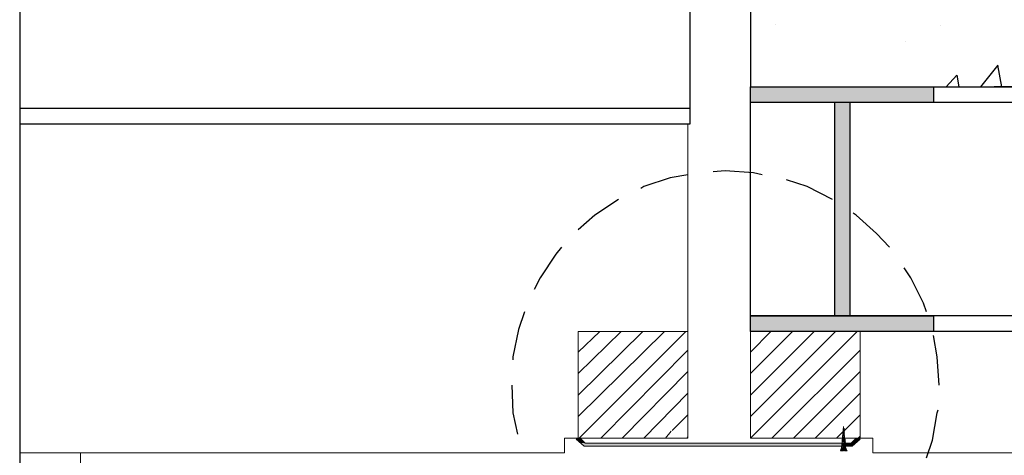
# Model space of a CAD drawing. Header units: metres. Extents: x -18 to 342, y 4 to 63.
# Tile 75 of 173: x 112.19 to 121.88, y 38.02 to 42.3. Entities that reach past the tile are written whole.
import ezdxf

# ---------------------------------------------------------------- set-up
doc = ezdxf.new("R2010")
doc.units = ezdxf.units.M
doc.header["$MEASUREMENT"] = 0
for name, color, linetype in [('PDF4_beam-A', 7, 'Continuous'), ('PDF4_hatch', 7, 'Continuous'), ('PDF4_hatch-borshi', 7, 'Continuous'), ('PDF4_kaff', 7, 'Continuous'), ('PDF4_Layer1', 7, 'Continuous'), ('PDF4_textt', 7, 'Continuous'), ('PDF4_wall', 7, 'Continuous')]:
    doc.layers.add(name, color=color, linetype=linetype)

msp = doc.modelspace()

# ---------------------------------------------------------------- linework, layer by layer
at = {"layer": 'PDF4_beam-A', "lineweight": 25}
for points in [[(118.7841, 43.6743), (118.7841, 41.2761), (112.1868, 41.2761)], [(133.0191, 39.2343), (119.3813, 39.2343), (119.3813, 41.6421)], [(132.7397, 41.6421), (121.7794, 41.6421)], [(118.7841, 41.4302), (112.1868, 41.4302)], [(132.7397, 41.488), (119.3813, 41.488)], [(120.2096, 41.488), (120.2096, 39.3884)], [(120.3637, 39.3884), (120.3637, 41.488)], [(133.0191, 39.3884), (119.3813, 39.3884), (121.1823, 39.3884), (121.1823, 39.2343), (119.3813, 39.2343), (119.3813, 39.3884)], [(120.2385, 39.3884), (120.3251, 39.3884)]]:
    msp.add_lwpolyline(points, dxfattribs=at)
msp.add_lwpolyline([(119.3813, 41.6421), (121.1823, 41.6421), (121.1823, 41.488), (119.3813, 41.488)], close=True, dxfattribs=at)
at = {"layer": 'PDF4_beam-A', "transparency": 33554559}
for points in [[(119.3813, 41.488), (121.1823, 41.488), (119.3813, 41.6421)], [(121.1823, 41.488), (119.3813, 41.6421), (121.1823, 41.6421)], [(120.2096, 39.3884), (120.3637, 39.3884), (120.2096, 41.488)], [(120.3637, 39.3884), (120.2096, 41.488), (120.3637, 41.488)], [(119.3813, 39.2343), (121.1823, 39.2343), (119.3813, 39.3884)], [(121.1823, 39.2343), (119.3813, 39.3884), (121.1823, 39.3884)]]:
    msp.add_solid(points, dxfattribs=at)
at = {"layer": 'PDF4_hatch', "lineweight": 25}
for points in [[(119.6317, 42.2585), (119.6317, 42.2585)], [(121.2497, 42.2489), (121.2497, 42.2489)], [(120.9126, 42.0851), (120.9126, 42.0851)], [(121.8565, 41.6421), (121.818, 41.854), (121.6446, 41.6421), (121.712, 41.6421)], [(121.3075, 41.6421), (121.4135, 41.7577), (121.4327, 41.6421)]]:
    msp.add_lwpolyline(points, dxfattribs=at)
at = {"layer": 'PDF4_hatch-borshi', "lineweight": 18}
for points in [[(117.6862, 39.032), (117.8981, 39.2343)], [(117.6862, 38.8202), (118.11, 39.2343)], [(117.6862, 38.6083), (118.3218, 39.2343)], [(117.6862, 38.3964), (118.5337, 39.2343)], [(117.6958, 38.1845), (118.7456, 39.2343)], [(119.3813, 39.032), (119.5835, 39.2343)], [(119.3813, 38.8202), (119.7954, 39.2343)], [(119.3813, 38.6083), (120.0073, 39.2343)], [(119.3813, 38.3964), (120.2192, 39.2343)], [(119.3813, 38.1845), (120.4311, 39.2343)], [(117.9077, 38.1845), (118.7649, 39.0513)], [(119.5932, 38.1845), (120.46, 39.0513)], [(118.1196, 38.1845), (118.7649, 38.8394)], [(119.805, 38.1845), (120.46, 38.8394)], [(118.3315, 38.1845), (118.7649, 38.6275)], [(120.0169, 38.1845), (120.46, 38.6275)], [(118.6108, 38.2615), (118.7649, 38.4156)], [(120.3059, 38.2615), (120.46, 38.4156)], [(118.5434, 38.1845), (118.6011, 38.2519)], [(118.7552, 38.1845), (118.7649, 38.2038)], [(120.2288, 38.1845), (120.2962, 38.2519)], [(120.4407, 38.1845), (120.46, 38.2038)]]:
    msp.add_lwpolyline(points, dxfattribs=at)
at = {"layer": 'PDF4_kaff', "lineweight": 30}
msp.add_lwpolyline([(132.7397, 42.8364), (119.3813, 42.8364), (119.3813, 41.6421), (132.7397, 41.6421)], dxfattribs=at)
at = {"layer": 'PDF4_kaff', "lineweight": 20}
for points in [[(117.6862, 39.2343), (118.7649, 39.2343), (118.7649, 38.1845), (117.6862, 38.1845)], [(119.3813, 39.2343), (120.46, 39.2343), (120.46, 38.1845), (119.3813, 38.1845)], [(120.277, 38.0882), (120.2962, 38.3001), (120.3155, 38.0882)]]:
    msp.add_lwpolyline(points, close=True, dxfattribs=at)
for points in [[(120.2866, 38.2038), (120.3059, 38.2134)], [(120.2866, 38.1845), (120.3059, 38.2038)], [(120.2866, 38.1749), (120.3059, 38.1941)], [(120.2962, 38.2904), (120.2962, 38.2904)], [(120.2962, 38.2808), (120.3059, 38.2808)], [(120.2962, 38.2712), (120.3059, 38.2712)], [(120.2962, 38.2519), (120.3059, 38.2615)], [(120.2962, 38.2423), (120.3059, 38.2519)], [(120.2962, 38.2327), (120.3059, 38.2423)], [(120.2962, 38.223), (120.3059, 38.2327)], [(120.2962, 38.2134), (120.3059, 38.223)], [(117.744, 38.1074), (117.6669, 38.1749), (117.7151, 38.1749), (117.7536, 38.1363)], [(120.3251, 38.0593), (120.3251, 38.0689), (120.2673, 38.0689), (120.2962, 38.0882), (120.3155, 38.1171)], [(120.277, 38.1074), (120.3155, 38.146)], [(120.277, 38.0978), (120.3155, 38.1363)], [(120.277, 38.0786), (120.2866, 38.0882), (120.3155, 38.1267)], [(120.277, 38.0593), (120.277, 38.0689), (120.3059, 38.0882), (120.3155, 38.1074)], [(120.2866, 38.1652), (120.3155, 38.1845)], [(120.2866, 38.1556), (120.3155, 38.1749)], [(120.2866, 38.146), (120.3155, 38.1652)], [(120.2866, 38.1267), (120.3155, 38.1556), (120.2866, 38.1171)], [(120.2866, 38.0593), (120.2866, 38.0689), (120.3155, 38.0882), (120.3155, 38.0978)], [(120.3829, 38.1074), (120.46, 38.1749), (120.4118, 38.1749), (120.3733, 38.1363)], [(112.7839, 38.04), (112.7839, 30.3929)], [(120.277, 38.0882), (120.2673, 38.0593), (120.2962, 38.0593), (120.2962, 38.0689), (120.3251, 38.0882)], [(120.2962, 38.0593), (120.2962, 38.0593)], [(120.3155, 38.0882), (120.3348, 38.0593), (120.3059, 38.0593), (120.3059, 38.0689), (120.3251, 38.0786)], [(120.3059, 38.0593), (120.3059, 38.0689)], [(120.3155, 38.0593), (120.3155, 38.0689)], [(120.3251, 38.0689), (120.3251, 38.0689)]]:
    msp.add_lwpolyline(points, dxfattribs=at)
at = {"layer": 'PDF4_Layer1', "lineweight": 18}
for points in [[(118.7649, 41.2761), (118.7649, 38.1845), (117.5513, 38.1845), (117.5513, 38.04), (112.1868, 38.04)], [(133.0191, 38.04), (120.5852, 38.04), (120.5852, 38.1845), (119.3813, 38.1845), (119.3813, 39.2343)], [(117.744, 38.1074), (120.3829, 38.1074)], [(120.3733, 38.1363), (117.7536, 38.1363)]]:
    msp.add_lwpolyline(points, dxfattribs=at)
at = {"layer": 'PDF4_Layer1', "transparency": 33554559}
for points in [[(117.7054, 38.1363), (117.7536, 38.1363), (117.6669, 38.1749)], [(117.7536, 38.1363), (117.6669, 38.1749), (117.7151, 38.1749)], [(117.744, 38.1074), (120.277, 38.1074), (117.7054, 38.1363)], [(120.277, 38.1074), (117.7054, 38.1363), (120.2866, 38.1363)], [(120.3155, 38.1074), (120.3829, 38.1074), (120.3155, 38.1363)], [(120.3829, 38.1074), (120.3155, 38.1363), (120.4214, 38.1363)], [(120.3733, 38.1363), (120.4214, 38.1363), (120.4118, 38.1749)], [(120.4214, 38.1363), (120.4118, 38.1749), (120.46, 38.1749)]]:
    msp.add_solid(points, dxfattribs=at)
at = {"layer": 'PDF4_textt', "lineweight": 30}
for points in [[(119.4968, 40.7753), (119.4102, 40.7946), (119.1309, 40.8138), (119.0153, 40.8042)], [(118.7649, 40.7753), (118.5915, 40.7464), (118.3315, 40.6597), (118.3026, 40.6405)], [(120.1903, 40.5345), (119.9399, 40.6597), (119.7376, 40.7271)], [(118.0811, 40.5345), (117.8499, 40.3804), (117.6862, 40.2359)], [(120.7489, 40.0626), (120.6237, 40.1974), (120.4214, 40.3804), (120.3926, 40.3997)], [(117.5225, 40.0626), (117.4647, 39.9952), (117.3106, 39.764), (117.2528, 39.6484)], [(121.1149, 39.4269), (121.086, 39.5136), (120.9608, 39.764), (120.8934, 39.8603)], [(117.1565, 39.4269), (117.0987, 39.2536), (117.0409, 38.9839), (117.0409, 38.955)], [(121.2401, 38.7046), (121.2208, 38.9839), (121.1823, 39.1958)], [(117.0313, 38.7046), (117.0409, 38.4349), (117.089, 38.223)], [(121.1149, 37.9919), (121.1727, 38.1652), (121.2208, 38.4349), (121.2305, 38.4638)]]:
    msp.add_lwpolyline(points, dxfattribs=at)
at = {"layer": 'PDF4_wall', "lineweight": 25}
msp.add_lwpolyline([(112.1868, 43.6743), (112.1868, 30.3929)], dxfattribs=at)

doc.saveas('drawing.dxf')
